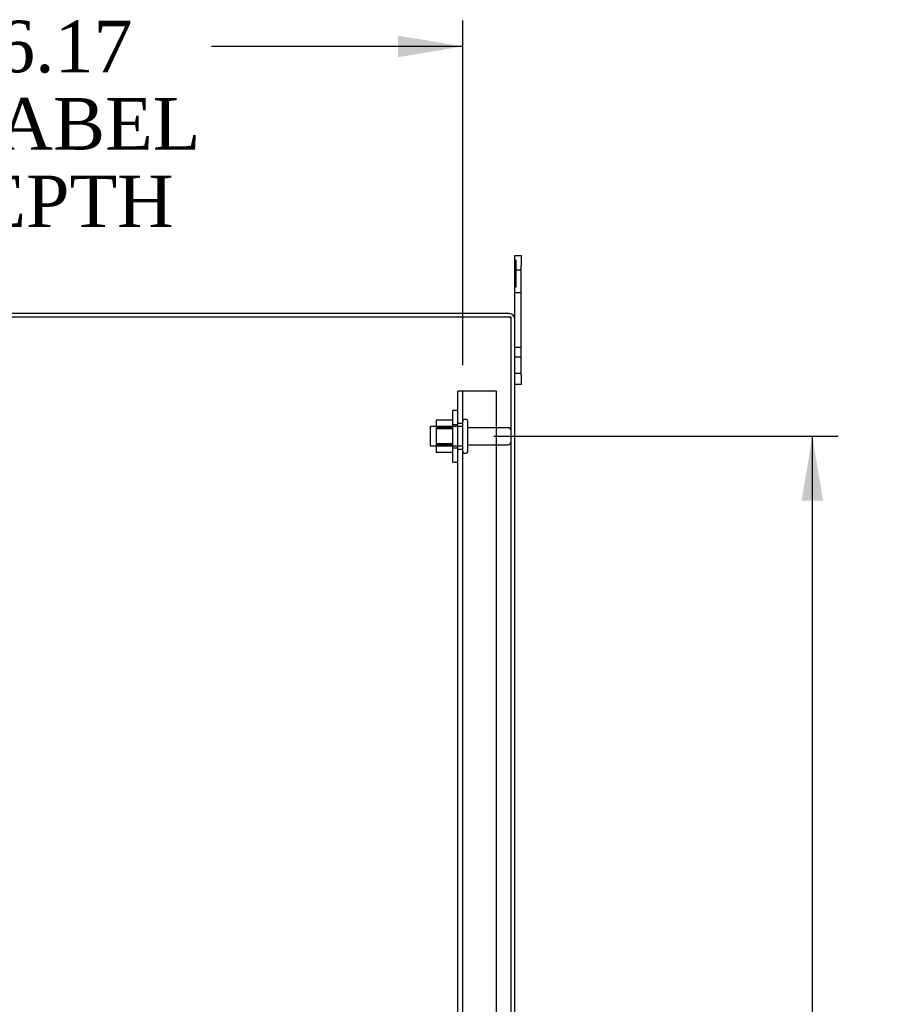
# Model space of a CAD drawing. Header units: inches. Extents: x 1 to 240, y -1 to 159.
# Tile 59 of 63: x 122 to 139, y 84 to 103. Entities that reach past the tile are written whole.
import ezdxf
from ezdxf.enums import TextEntityAlignment as Align
from ezdxf.lldxf.tags import DXFTag

# ---------------------------------------------------------------- set-up
doc = ezdxf.new("R2010")
doc.units = ezdxf.units.IN
doc.header["$MEASUREMENT"] = 0
for name, color, linetype in [('COM40678', 7, 'Continuous'), ('COM48588', 7, 'Continuous'), ('COM48614', 7, 'Continuous'), ('Default', 7, 'Continuous'), ('FET07720', 7, 'Continuous'), ('NTS166105', 7, 'Continuous'), ('STD26089', 7, 'Continuous'), ('WAF25059', 7, 'Continuous')]:
    doc.layers.add(name, color=color, linetype=linetype)
doc.styles.add('SEACAD_Times_New_Roman', font='times.ttf')
tags = doc.linetypes.add('HIDDEN2', pattern=[0.1875, 0.125, -0.0625]).pattern_tags.tags
tags[6:7] = [DXFTag(74, 4), DXFTag(75, 0), DXFTag(340, '0'), DXFTag(46, 0.0), DXFTag(50, 0.0), DXFTag(44, 0.0), DXFTag(45, 0.0)]
tags[4:5] = [DXFTag(74, 4), DXFTag(75, 0), DXFTag(340, '0'), DXFTag(46, 0.0), DXFTag(50, 0.0), DXFTag(44, 0.0), DXFTag(45, 0.0)]
doc.dimstyles.new('HAMMOND_(STH_-_240x160)', dxfattribs={"dimtxt": 1, "dimasz": 1.25, "dimexe": 0.5, "dimexo": 0.5, "dimgap": 0.25, "dimtad": 0, "dimtih": 1, "dimtoh": 1, "dimlfac": 0.125, "dimzin": 0, "dimdsep": 46, "dimtxsty": 'SEACAD_Times_New_Roman', "dimblk1": '_SE_FILLED', "dimblk2": '_SE_FILLED', "dimsah": 1, "dimcen": 0.5, "dimadec": 0, "dimazin": 0, "dimtfac": 0.8, "dimtofl": 0, "dimtmove": 0, "dimatfit": 3, "dimfxl": 1, "dimtolj": 1, "dimtzin": 0, "dimarcsym": 0})

# ---------------------------------------------------------------- blocks, each defined once
blk = doc.blocks.new('SE9')
at = {"layer": 'COM40678', "color": 7, "linetype": 'HIDDEN2'}
for p, q in [((130.752, 68.587), (130.752, 95.587)), ((130.877, 95.587), (130.752, 95.587)), ((130.847, 68.587), (130.847, 95.587)), ((131.502, 95.587), (130.877, 95.587)), ((131.502, 68.587), (131.502, 95.587)), ((130.847, 94.962), (130.752, 94.962)), ((130.752, 94.462), (130.847, 94.462))]:
    blk.add_line(p, q, dxfattribs=at)
at = {"layer": 'COM48588', "color": 7, "linetype": 'Continuous'}
for p, q in [((131.748, 97.087), (115.964, 97.087)), ((131.856, 67.195), (131.856, 96.979))]:
    blk.add_line(p, q, dxfattribs=at)
blk.add_arc((131.748, 96.979), 0.108, 0, 90, dxfattribs=at)
at = {"layer": 'COM48588', "color": 7, "linetype": 'HIDDEN2'}
blk.add_arc((131.748, 96.979), 0.036, 0, 90, dxfattribs=at)
at = {"layer": 'COM48614', "color": 7, "linetype": 'Continuous'}
for p, q in [((131.784, 97.015), (115.964, 97.015)), ((131.784, 67.159), (131.784, 97.015))]:
    blk.add_line(p, q, dxfattribs=at)
at = {"layer": 'FET07720', "color": 7, "linetype": 'Continuous'}
for p, q in [((131.856, 98.025), (131.856, 98.212)), ((131.856, 98.212), (131.981, 98.212)), ((131.981, 98.212), (131.981, 98.025)), ((131.856, 96.979), (131.856, 98.025)), ((131.981, 95.9), (131.981, 98.025)), ((131.981, 95.712), (131.856, 95.712)), ((131.981, 95.9), (131.981, 95.712))]:
    blk.add_line(p, q, dxfattribs=at)
at = {"layer": 'FET07720', "color": 7, "linetype": 'HIDDEN2'}
for p, q in [((131.876, 98.119), (131.856, 98.119)), ((131.876, 98.042), (131.856, 98.042)), ((131.876, 98.013), (131.856, 98.013)), ((131.876, 98.119), (131.876, 97.907)), ((131.981, 97.931), (131.856, 97.931)), ((131.876, 97.907), (131.856, 97.907)), ((131.876, 97.9), (131.856, 97.9)), ((131.876, 97.861), (131.856, 97.861)), ((131.876, 97.81), (131.856, 97.81)), ((131.876, 97.9), (131.876, 97.81)), ((131.876, 97.81), (131.876, 97.597)), ((131.876, 97.736), (131.856, 97.736)), ((131.876, 97.729), (131.856, 97.729)), ((131.876, 97.716), (131.856, 97.716)), ((131.876, 97.704), (131.856, 97.704)), ((131.876, 97.675), (131.856, 97.675)), ((131.876, 97.65), (131.856, 97.65)), ((131.876, 97.597), (131.856, 97.597)), ((131.856, 97.494), (131.981, 97.494)), ((131.981, 96.43), (131.856, 96.43)), ((131.981, 96.244), (131.856, 96.244)), ((131.856, 95.931), (131.981, 95.931))]:
    blk.add_line(p, q, dxfattribs=at)
at = {"layer": 'NTS166105', "color": 7, "linetype": 'HIDDEN2'}
for p, q in [((130.336, 95.026), (130.336, 94.884)), ((130.656, 95.026), (130.336, 95.026)), ((130.656, 94.9), (130.336, 94.9)), ((130.336, 94.884), (130.336, 94.566)), ((130.656, 94.884), (130.336, 94.884)), ((130.656, 94.866), (130.336, 94.866)), ((130.656, 94.857), (130.336, 94.857)), ((130.336, 94.566), (130.336, 94.397)), ((130.656, 94.566), (130.336, 94.566)), ((130.336, 94.559), (130.656, 94.559)), ((130.656, 94.541), (130.336, 94.541)), ((130.656, 94.525), (130.336, 94.525)), ((130.656, 94.397), (130.336, 94.397))]:
    blk.add_line(p, q, dxfattribs=at)
at = {"layer": 'STD26089', "color": 7, "linetype": 'HIDDEN2'}
for p, q in [((130.917, 95.037), (130.877, 95.037)), ((130.947, 94.417), (130.947, 95.007)), ((130.222, 94.525), (130.222, 94.9)), ((130.847, 94.9), (130.222, 94.9)), ((131.724, 94.878), (130.947, 94.878)), ((130.222, 94.525), (130.847, 94.525)), ((130.877, 94.387), (130.917, 94.387)), ((130.947, 94.546), (131.724, 94.546))]:
    blk.add_line(p, q, dxfattribs=at)
for centre, radius, start, end in [((130.877, 95.007), 0.03, 90, 180), ((130.917, 95.007), 0.03, 0, 90), ((131.724, 94.818), 0.06, 0, 90), ((131.724, 94.606), 0.06, 270, 0), ((130.877, 94.417), 0.03, 180, 270), ((130.917, 94.417), 0.03, 270, 0)]:
    blk.add_arc(centre, radius, start, end, dxfattribs=at)
at = {"layer": 'WAF25059', "color": 7, "linetype": 'HIDDEN2'}
for p, q in [((130.656, 94.212), (130.656, 95.212)), ((130.752, 95.212), (130.656, 95.212)), ((130.752, 94.935), (130.656, 94.935)), ((130.656, 94.49), (130.752, 94.49)), ((130.656, 94.212), (130.752, 94.212))]:
    blk.add_line(p, q, dxfattribs=at)
blk = doc.blocks.new('DMBLK2195')
at = {"layer": 'Default', "linetype": 'Continuous'}
for points in [[(137.823, 93.462), (137.614, 94.712), (137.406, 93.462)], [(137.823, 70.712), (137.406, 70.712), (137.614, 69.462)]]:
    blk.add_hatch(color=7, dxfattribs=at).paths.add_polyline_path(points)
at = {"layer": 'Default', "color": 7, "linetype": 'Continuous'}
for p, q in [((131.447, 94.712), (138.114, 94.712)), ((137.614, 82.937), (137.614, 94.712)), ((137.614, 69.462), (137.614, 81.587)), ((131.447, 69.462), (138.114, 69.462))]:
    blk.add_line(p, q, dxfattribs=at)
at = {"layer": 'Default', "color": 7, "linetype": 'Continuous', "style": 'SEACAD_Times_New_Roman'}
blk.add_text('25.25', height=1, dxfattribs=at).set_placement((135.908, 82.587), align=Align.TOP_LEFT)
blk = doc.blocks.new('_SE_FILLED')
at = {"color": 0}
blk.add_line((0, 0), (-1, 0), dxfattribs=at)
blk.add_solid([(0, 0), (-1, -0.1665), (-1, 0.1665), (0, 0)], dxfattribs=at)
blk = doc.blocks.new('DMBLK2208')
at = {"layer": 'Default', "linetype": 'Continuous'}
for points in [[(115.932, 102.469), (114.682, 102.261), (115.932, 102.052)], [(129.597, 102.469), (129.597, 102.052), (130.847, 102.261)]]:
    blk.add_hatch(color=7, dxfattribs=at).paths.add_polyline_path(points)
at = {"layer": 'Default', "color": 7, "linetype": 'Continuous'}
for p, q in [((114.682, 96.582), (114.682, 102.761)), ((130.847, 96.087), (130.847, 102.761)), ((119.547, 102.261), (114.682, 102.261)), ((130.847, 102.261), (125.982, 102.261))]:
    blk.add_line(p, q, dxfattribs=at)
at = {"layer": 'Default', "color": 7, "linetype": 'Continuous', "style": 'SEACAD_Times_New_Roman'}
for s, p in [('16.17', (121.059, 102.761)), ('USABEL', (119.897, 101.261)), ('DEPTH', (120.383, 99.761))]:
    blk.add_text(s, height=1, dxfattribs=at).set_placement(p, align=Align.TOP_LEFT)

msp = doc.modelspace()

# ---------------------------------------------------------------- block references
at = {"layer": 'Default'}
msp.add_blockref('SE9', (0, 0), dxfattribs=at)

# ---------------------------------------------------------------- dimensions: what is measured, and where the dimension line sits
at = {"layer": 'Default', "color": 7, "linetype": 'Continuous'}
dim = msp.add_linear_dim(base=(114.682296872, 102.260540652), p1=(130.847296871, 95.587359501), p2=(114.682296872, 96.081859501), text='\\A1;<>\\PUSABEL\\XDEPTH', dimstyle='HAMMOND_(STH_-_240x160)', override={"dimlfac": 1}, dxfattribs=at)
dim.commit()
dim.dimension.update_dxf_attribs({"geometry": 'DMBLK2208', "text_midpoint": (122.764796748, 102.260540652), "dimtype": 160})
dim = msp.add_linear_dim(base=(137.614, 69.462), p1=(130.947, 69.462), p2=(130.947, 94.712), angle=90, text='\\A1;<>', dimstyle='HAMMOND_(STH_-_240x160)', override={"dimlfac": 1}, dxfattribs=at)
dim.commit()
dim.dimension.update_dxf_attribs({"geometry": 'DMBLK2195', "text_midpoint": (137.614, 82.087), "dimtype": 161})

doc.saveas('drawing.dxf')
